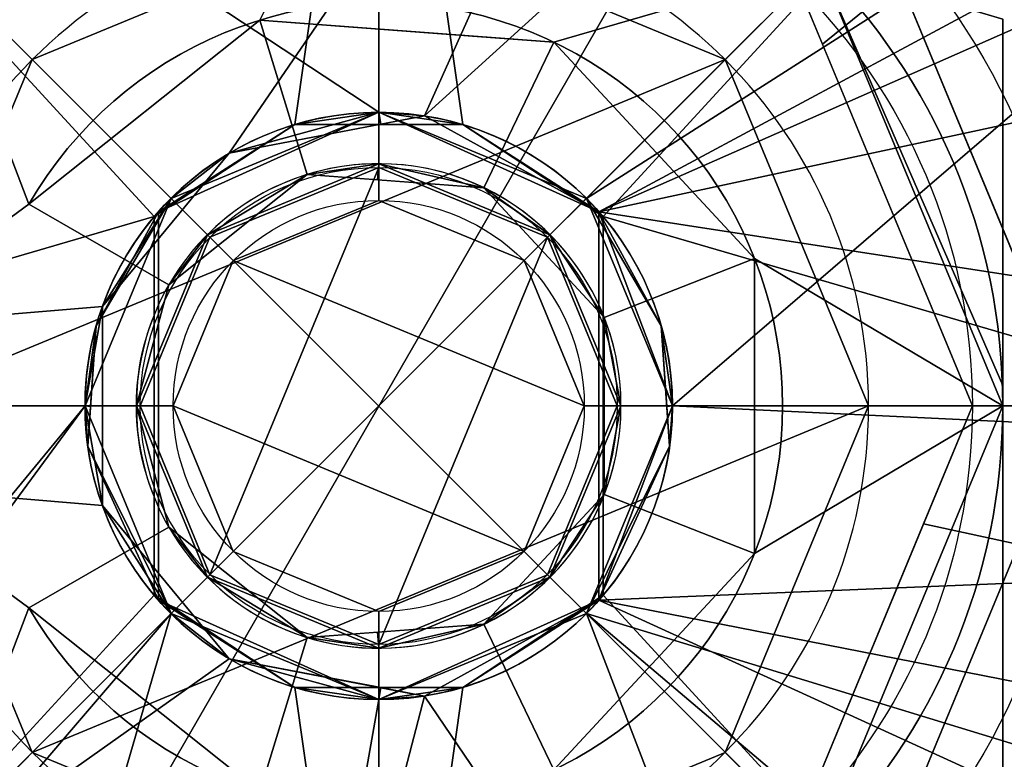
# Model space of a CAD drawing. Header units: millimetres. Extents: x -73 to 73, y -168 to 68.
# Tile 209 of 256: x -5 to 9, y -5 to 5. Entities that reach past the tile are written whole.
import ezdxf

# ---------------------------------------------------------------- set-up
doc = ezdxf.new("R2010")
doc.units = ezdxf.units.MM
doc.layers.add('100', color=7, linetype='Continuous', true_color=0xffffff)

msp = doc.modelspace()

# ---------------------------------------------------------------- linework, layer by layer
at = {"layer": '100', "color": 163, "linetype": 'Continuous'}
for p, q in [((-2.858, 1.65, 249.5), (-4.763, 2.75, 249.5)), ((-4.763, 2.75, 250.3), (-2.858, 1.65, 250.3)), ((-4.763, 2.75, 249.5), (-4.763, 2.75, 250.3)), ((-3.058, 2.579, 83.6), (-3.058, -2.579, 83.6)), ((-3, -2.646, 80), (-3, 2.646, 80)), ((-3, -2.646, 83.5), (-3, 2.646, 83.5)), ((-3, 2.646, 83.5), (-3, 2.646, 80)), ((3, -2.646, 236), (3, 2.646, 236)), ((3, 2.646, 189.5), (3, 2.646, 236)), ((3, -2.646, 189.5), (3, 2.646, 189.5)), ((3, -2.646, 80), (3, 2.646, 80)), ((3, 2.646, 80), (3, 2.646, 83.5)), ((3, -2.646, 83.5), (3, 2.646, 83.5)), ((3.058, 2.579, 83.6), (3.058, -2.579, 83.6)), ((-2.858, 1.65, 250.3), (-2.858, 1.65, 249.5)), ((-2.858, -1.65, 249.5), (-4.763, -2.75, 249.5)), ((-4.763, -2.75, 250.3), (-2.858, -1.65, 250.3)), ((-2.858, -1.65, 250.3), (-2.858, -1.65, 249.5)), ((-3, -2.646, 80), (-3, -2.646, 83.5)), ((3, -2.646, 236), (3, -2.646, 189.5)), ((3, -2.646, 83.5), (3, -2.646, 80)), ((-4.763, -2.75, 249.5), (-4.763, -2.75, 250.3))]:
    msp.add_line(p, q, dxfattribs=at)
at = {"layer": '100', "color": 163, "linetype": 'Continuous', "extrusion": (0, 0, -1)}
for centre, radius in [((0, 0, -240), 27.5), ((0, 0, -242), 27.5), ((0, 0, 32), 25.116), ((0, 0, -32), 24.845), ((0, 0, -29.498), 23.5), ((0, 0, 64), 21.5), ((0, 0, -236), 20), ((0, 0, -240), 20), ((0, 0, 100), 19.5), ((0, 0, -48), 19), ((0, 0, -65), 19), ((0, 0, 48), 18.5), ((0, 0, -116.158), 17.65), ((0, 0, -71.5), 17.5), ((0, 0, -66.5), 17.5), ((0, 0, 48.1), 16.9), ((0, 0, -87.6), 15), ((0, 0, -85.6), 12.25), ((0, 0, -83.6), 11.886), ((0, 0, -147.5), 11), ((0, 0, 99.414), 10.914), ((0, 0, 96), 6.672), ((0, 0, -149), 4), ((0, 0, -88.7), 4), ((0, 0, -74), 4), ((0, 0, -253.5), 3.3)]:
    msp.add_circle(centre, radius, dxfattribs=at)
at = {"layer": '100', "color": 163, "linetype": 'Continuous'}
for centre, radius in [((0, 0, 243), 26.5), ((0, 0, -31.556), 24.863), ((0, 0, -29.042), 23.5), ((0, 0, -63), 20.5), ((0, 0, 100.5), 20), ((0, 0, 102.812), 20), ((0, 0, -48.1), 18.5), ((0, 0, 107.58), 18.101), ((0, 0, -63), 16.9), ((0, 0, 118), 16.89), ((0, 0, 74), 16.59), ((0, 0, 85.6), 15), ((0, 0, -100), 12.328), ((0, 0, 84.6), 12.25), ((0, 0, 134), 11), ((0, 0, 149), 9.5), ((0, 0, -96.586), 8.086), ((0, 0, 87.6), 4), ((0, 0, 90), 3.249), ((0, 0, 254), 2.8)]:
    msp.add_circle(centre, radius, dxfattribs=at)
at = {"layer": '100', "color": 163, "linetype": 'Continuous', "extrusion": (0, 0, -1)}
for centre, radius, start, end in [((0, 0, -94), 68, 283.06797, 256.93203), ((0, 0, -81), 65, 283.06797, 256.93203), ((0, 0, -97), 51.024, 286.7388, 253.2612), ((0, 0, -80.215), 50.45, 286.0923, 253.9077), ((0, 0, -100), 32.941, 283.1966, 256.8034), ((0, 0, 71.466), 22.5, 7.0997, 87.4527), ((0, 0, 71.466), 22.5, 92.5473, 352.9003), ((0, 0, -100), 20.5, 117.8401, 92.8219), ((0, 0, -243), 8.5, 0, 180), ((0, 0, -250.3), 5.5, 30, 330), ((0, 0, -236), 4, 221.4096, 138.5904), ((0, 0, -83.6), 4, 40.1434, 139.8566), ((0, 0, -249.5), 3.3, 330, 30), ((0, 0, -243), 8.5, 180, 0), ((0, 0, -83.6), 4, 220.1434, 319.8566)]:
    msp.add_arc(centre, radius, start, end, dxfattribs=at)
at = {"layer": '100', "color": 163, "linetype": 'Continuous'}
for centre, radius, start, end in [((0, 0, 84), 68, 283.06797, 256.93203), ((0, 0, 81), 53.418, 285.9698, 254.0302), ((0, 0, 97.321), 49.087, 286.8231, 253.1769), ((0, 0, 249.5), 8.5, 0, 180), ((0, 0, 249.5), 5.5, 210, 150), ((0, 0, 250.3), 3.3, 210, 150), ((0, 0, 189.5), 4, 318.5904, 41.4096), ((0, 0, 249.5), 8.5, 180, 0)]:
    msp.add_arc(centre, radius, start, end, dxfattribs=at)
at = {"layer": '100', "color": 163, "linetype": 'Continuous', "extrusion": (0.866025, 0, -0.5)}
msp.add_ellipse((0, 0, 85.196), major_axis=(4, 0, 6.928), ratio=0.5, start_param=2.418858, end_param=3.864327, dxfattribs=at)
at = {"layer": '100', "color": 163, "linetype": 'Continuous', "extrusion": (-0.866025, 0, -0.5)}
for start_param, end_param in [(0.700634, 0.722734), (5.560451, 5.582552)]:
    msp.add_ellipse((0, 0, 78.304), major_axis=(-4, 0, 6.928), ratio=0.5, start_param=start_param, end_param=end_param, dxfattribs=at)
at = {"layer": '100', "color": 163, "linetype": 'Continuous', "extrusion": (0.866025, 0, 0.5)}
msp.add_ellipse((0, 0, 85.196), major_axis=(-4, 0, 6.928), ratio=0.5, start_param=2.418858, end_param=3.864327, dxfattribs=at)
at = {"layer": '100', "color": 163, "linetype": 'Continuous', "extrusion": (-0.866025, 0, 0.5)}
for start_param, end_param in [(0.700634, 0.722734), (5.560451, 5.582552)]:
    msp.add_ellipse((0, 0, 78.304), major_axis=(4, 0, 6.928), ratio=0.5, start_param=start_param, end_param=end_param, dxfattribs=at)
at = {"layer": '100', "color": 163, "linetype": 'Continuous'}
for points, knots in [([(23.788, -1.615, -19.658), (23.788, 1.615, -19.658), (23.584, 3.213, -19.427), (22.891, 6.338, -19.089), (22.412, 7.851, -18.922), (20.543, 12.244, -18.683), (18.691, 14.951, -18.798), (15.231, 18.285, -18.829), (13.949, 19.29, -18.822), (11.253, 20.994, -18.876), (9.825, 21.707, -18.951), (5.294, 23.413, -19.237), (2.091, 23.914, -19.5), (-2.696, 23.693, -19.897), (-4.267, 23.463, -20.044), (-7.365, 22.67, -20.295), (-8.89, 22.092, -20.354), (-11.763, 20.837, -20.937), (-13.129, 20.142, -21.41), (-15.764, 18.543, -22.338), (-17.014, 17.659, -22.792), (-19.34, 15.628, -23.552), (-20.429, 14.442, -23.852), (-22.336, 11.862, -24.025), (-23.178, 10.508, -23.88), (-24.559, 7.61, -23.474), (-25.018, 6.08, -23.443), (-25.681, 2.953, -23.404), (-25.835, 1.34, -23.412), (-25.799, -1.847, -23.411), (-25.607, -3.458, -23.403), (-24.874, -6.559, -23.456), (-24.376, -8.06, -23.539), (-22.92, -10.886, -23.963), (-22.086, -12.258, -24.019), (-20.144, -14.757, -23.791), (-19.048, -15.912, -23.467), (-16.701, -17.891, -22.685), (-15.446, -18.755, -22.224), (-12.813, -20.309, -21.305), (-11.45, -20.986, -20.85), (-8.579, -22.213, -20.32), (-7.053, -22.77, -20.274), (-3.976, -23.514, -20.022), (-2.415, -23.724, -19.88), (2.334, -23.888, -19.483), (5.508, -23.36, -19.221), (11.487, -21.051, -18.849), (14.196, -19.306, -18.84), (18.759, -14.86, -18.795), (20.586, -12.165, -18.684), (22.431, -7.795, -18.927), (22.904, -6.29, -19.095), (23.589, -3.18, -19.43), (23.788, -1.615, -19.658), (23.788, 1.615, -19.658)], [-0.03125, -0.03125, 0, 0, 0.03125, 0.03125, 0.0625, 0.0625, 0.125, 0.125, 0.15625, 0.15625, 0.1875, 0.1875, 0.25, 0.25, 0.28125, 0.28125, 0.3125, 0.3125, 0.34375, 0.34375, 0.375, 0.375, 0.40625, 0.40625, 0.4375, 0.4375, 0.46875, 0.46875, 0.5, 0.5, 0.53125, 0.53125, 0.5625, 0.5625, 0.59375, 0.59375, 0.625, 0.625, 0.65625, 0.65625, 0.6875, 0.6875, 0.71875, 0.71875, 0.75, 0.75, 0.8125, 0.8125, 0.875, 0.875, 0.9375, 0.9375, 0.96875, 0.96875, 1, 1, 1.03125, 1.03125]), ([(-23.788, -1.615, 19.658), (-23.788, 1.615, 19.658), (-23.584, 3.213, 19.427), (-22.891, 6.338, 19.089), (-22.412, 7.851, 18.922), (-20.543, 12.244, 18.683), (-18.691, 14.951, 18.798), (-15.231, 18.285, 18.829), (-13.949, 19.29, 18.822), (-11.253, 20.994, 18.876), (-9.825, 21.707, 18.951), (-5.294, 23.413, 19.237), (-2.091, 23.914, 19.5), (2.696, 23.693, 19.897), (4.267, 23.463, 20.044), (7.365, 22.67, 20.295), (8.89, 22.092, 20.354), (11.763, 20.837, 20.937), (13.129, 20.142, 21.41), (15.764, 18.543, 22.338), (17.014, 17.659, 22.792), (19.34, 15.628, 23.552), (20.429, 14.442, 23.852), (22.336, 11.862, 24.025), (23.178, 10.508, 23.88), (24.559, 7.61, 23.474), (25.018, 6.08, 23.443), (25.681, 2.953, 23.404), (25.835, 1.34, 23.412), (25.799, -1.847, 23.411), (25.607, -3.458, 23.403), (24.874, -6.559, 23.456), (24.376, -8.06, 23.539), (22.92, -10.886, 23.963), (22.086, -12.258, 24.019), (20.144, -14.757, 23.791), (19.048, -15.912, 23.467), (16.701, -17.891, 22.685), (15.446, -18.755, 22.224), (12.813, -20.309, 21.305), (11.45, -20.986, 20.85), (8.579, -22.213, 20.32), (7.053, -22.77, 20.274), (3.976, -23.514, 20.022), (2.415, -23.724, 19.88), (-2.334, -23.888, 19.483), (-5.508, -23.36, 19.221), (-11.487, -21.051, 18.849), (-14.196, -19.306, 18.84), (-18.759, -14.86, 18.795), (-20.586, -12.165, 18.684), (-22.431, -7.795, 18.927), (-22.904, -6.29, 19.095), (-23.589, -3.18, 19.43), (-23.788, -1.615, 19.658), (-23.788, 1.615, 19.658)], [-0.03125, -0.03125, 0, 0, 0.03125, 0.03125, 0.0625, 0.0625, 0.125, 0.125, 0.15625, 0.15625, 0.1875, 0.1875, 0.25, 0.25, 0.28125, 0.28125, 0.3125, 0.3125, 0.34375, 0.34375, 0.375, 0.375, 0.40625, 0.40625, 0.4375, 0.4375, 0.46875, 0.46875, 0.5, 0.5, 0.53125, 0.53125, 0.5625, 0.5625, 0.59375, 0.59375, 0.625, 0.625, 0.65625, 0.65625, 0.6875, 0.6875, 0.71875, 0.71875, 0.75, 0.75, 0.8125, 0.8125, 0.875, 0.875, 0.9375, 0.9375, 0.96875, 0.96875, 1, 1, 1.03125, 1.03125]), ([(23.5, 1.588, -21.329), (23.5, -1.588, -21.329), (23.341, -3.142, -21.007), (22.725, -6.184, -20.514), (22.269, -7.67, -20.315), (20.429, -12.038, -20.084), (18.621, -14.675, -20.257), (14.12, -19.045, -20.403), (11.413, -20.777, -20.459), (5.604, -23.034, -20.879), (2.444, -23.579, -21.16), (-2.226, -23.446, -21.559), (-3.799, -23.244, -21.708), (-6.857, -22.532, -21.933), (-8.391, -22.002, -21.9), (-11.131, -20.751, -22.752), (-12.318, -20.061, -23.488), (-14.603, -18.465, -24.894), (-15.67, -17.571, -25.59), (-17.68, -15.547, -26.756), (-18.645, -14.387, -27.221), (-20.364, -11.83, -27.757), (-21.1, -10.465, -27.831), (-22.005, -8.286, -27.716), (-22.268, -7.549, -27.633), (-22.719, -6.058, -27.582), (-22.907, -5.303, -27.588), (-23.358, -3.013, -27.608), (-23.508, -1.435, -27.633), (-23.491, 1.688, -27.631), (-23.329, 3.234, -27.604), (-22.854, 5.529, -27.588), (-22.655, 6.294, -27.584), (-22.185, 7.79, -27.651), (-21.914, 8.523, -27.731), (-20.994, 10.675, -27.815), (-20.218, 12.076, -27.732), (-18.474, 14.605, -27.152), (-17.519, 15.73, -26.67), (-15.455, 17.762, -25.451), (-14.363, 18.653, -24.736), (-12.045, 20.227, -23.328), (-10.797, 20.927, -22.587), (-8.04, 22.133, -21.869), (-6.514, 22.632, -21.913), (-3.484, 23.292, -21.669), (-1.949, 23.471, -21.526), (2.723, 23.549, -21.134), (5.817, 22.983, -20.862), (11.627, 20.66, -20.447), (14.271, 18.928, -20.401), (18.707, 14.56, -20.252), (20.492, 11.911, -20.085), (22.278, 7.636, -20.319), (22.73, 6.165, -20.517), (23.344, 3.12, -21.011), (23.5, 1.588, -21.329), (23.5, -1.588, -21.329)], [-0.03125, -0.03125, 0, 0, 0.03125, 0.03125, 0.0625, 0.0625, 0.125, 0.125, 0.1875, 0.1875, 0.25, 0.25, 0.28125, 0.28125, 0.3125, 0.3125, 0.34375, 0.34375, 0.375, 0.375, 0.40625, 0.40625, 0.4375, 0.4375, 0.453125, 0.453125, 0.46875, 0.46875, 0.5, 0.5, 0.53125, 0.53125, 0.546875, 0.546875, 0.5625, 0.5625, 0.59375, 0.59375, 0.625, 0.625, 0.65625, 0.65625, 0.6875, 0.6875, 0.71875, 0.71875, 0.75, 0.75, 0.8125, 0.8125, 0.875, 0.875, 0.9375, 0.9375, 0.96875, 0.96875, 1, 1, 1.03125, 1.03125]), ([(-23.5, 1.588, 21.329), (-23.5, -1.588, 21.329), (-23.341, -3.142, 21.007), (-22.725, -6.184, 20.514), (-22.269, -7.67, 20.315), (-20.429, -12.038, 20.084), (-18.621, -14.675, 20.257), (-14.12, -19.045, 20.403), (-11.413, -20.777, 20.459), (-5.604, -23.034, 20.879), (-2.444, -23.579, 21.16), (2.226, -23.446, 21.559), (3.799, -23.244, 21.708), (6.857, -22.532, 21.933), (8.391, -22.002, 21.9), (11.131, -20.751, 22.752), (12.318, -20.061, 23.488), (14.603, -18.465, 24.894), (15.67, -17.571, 25.59), (17.68, -15.547, 26.756), (18.645, -14.387, 27.221), (20.364, -11.83, 27.757), (21.1, -10.465, 27.831), (22.005, -8.286, 27.716), (22.268, -7.549, 27.633), (22.719, -6.058, 27.582), (22.907, -5.303, 27.588), (23.358, -3.013, 27.608), (23.508, -1.435, 27.633), (23.491, 1.688, 27.631), (23.329, 3.234, 27.604), (22.854, 5.529, 27.588), (22.655, 6.294, 27.584), (22.185, 7.79, 27.651), (21.914, 8.523, 27.731), (20.994, 10.675, 27.815), (20.218, 12.076, 27.732), (18.474, 14.605, 27.152), (17.519, 15.73, 26.67), (15.455, 17.762, 25.451), (14.363, 18.653, 24.736), (12.045, 20.227, 23.328), (10.797, 20.927, 22.587), (8.04, 22.133, 21.869), (6.514, 22.632, 21.913), (3.484, 23.292, 21.669), (1.949, 23.471, 21.526), (-2.723, 23.549, 21.134), (-5.817, 22.983, 20.862), (-11.627, 20.66, 20.447), (-14.271, 18.928, 20.401), (-18.707, 14.56, 20.252), (-20.492, 11.911, 20.085), (-22.278, 7.636, 20.319), (-22.73, 6.165, 20.517), (-23.344, 3.12, 21.011), (-23.5, 1.588, 21.329), (-23.5, -1.588, 21.329)], [-0.03125, -0.03125, 0, 0, 0.03125, 0.03125, 0.0625, 0.0625, 0.125, 0.125, 0.1875, 0.1875, 0.25, 0.25, 0.28125, 0.28125, 0.3125, 0.3125, 0.34375, 0.34375, 0.375, 0.375, 0.40625, 0.40625, 0.4375, 0.4375, 0.453125, 0.453125, 0.46875, 0.46875, 0.5, 0.5, 0.53125, 0.53125, 0.546875, 0.546875, 0.5625, 0.5625, 0.59375, 0.59375, 0.625, 0.625, 0.65625, 0.65625, 0.6875, 0.6875, 0.71875, 0.71875, 0.75, 0.75, 0.8125, 0.8125, 0.875, 0.875, 0.9375, 0.9375, 0.96875, 0.96875, 1, 1, 1.03125, 1.03125]), ([(1.004, -22.699, 2.832), (2.654, -22.643, 2.629), (4.278, -22.412, 2.426), (7.474, -21.572, 2.037), (9.028, -20.905, 1.87), (12.183, -19.743, 1.592), (13.742, -19.207, 1.263), (16.801, -18.196, 0.164), (18.238, -17.773, -0.616), (20.136, -17.045, -2.073), (20.755, -16.802, -2.578), (21.96, -16.309, -3.631), (22.572, -16.079, -4.173), (23.639, -15.518, -5.324), (24.091, -15.166, -5.922), (25.021, -14.404, -7.056), (25.482, -13.986, -7.603), (26.864, -12.617, -9.164), (27.793, -11.565, -10.068), (29.175, -8.974, -11.598), (29.669, -7.508, -12.3), (30.552, -4.516, -13.403), (30.907, -2.901, -13.81), (31.168, 0.43, -14.088), (31.005, 2.136, -13.925), (30.356, 5.331, -13.164), (29.888, 6.853, -12.57), (29.072, 8.999, -11.533), (28.794, 9.704, -11.173), (28.081, 11.009, -10.391), (27.646, 11.61, -9.955), (26.312, 13.249, -8.552), (25.369, 14.147, -7.475), (23.925, 15.289, -5.716), (23.434, 15.62, -5.115), (22.348, 16.175, -3.969), (21.752, 16.406, -3.427), (19.915, 17.128, -1.87), (18.64, 17.622, -0.848), (15.79, 18.525, 0.598), (14.267, 19.03, 1.11), (12.714, 19.571, 1.426)], [0, 0, 0, 0, 0.0625, 0.0625, 0.125, 0.125, 0.1875, 0.1875, 0.25, 0.25, 0.28125, 0.28125, 0.3125, 0.3125, 0.34375, 0.34375, 0.375, 0.375, 0.4375, 0.4375, 0.5, 0.5, 0.5625, 0.5625, 0.625, 0.625, 0.6875, 0.6875, 0.71875, 0.71875, 0.75, 0.75, 0.8125, 0.8125, 0.84375, 0.84375, 0.875, 0.875, 0.9375, 0.9375, 1, 1, 1, 1]), ([(18.314, 15.955, -8.91), (19.01, 15.349, -9.796), (19.582, 14.71, -10.736), (20.681, 13.212, -12.456), (21.196, 12.352, -13.266), (22.143, 10.401, -14.633), (22.562, 9.329, -15.166), (23.246, 7.111, -16.189), (23.528, 5.946, -16.657), (24.005, 3.542, -17.354), (24.194, 2.305, -17.6), (24.345, -0.251, -17.797), (24.265, -1.538, -17.687), (23.758, -5.29, -17.017), (23.204, -7.601, -16.058), (21.552, -11.884, -13.809), (20.528, -13.606, -12.194), (18.758, -15.592, -9.459), (18.094, -16.193, -8.56), (16.497, -17.282, -6.889), (15.574, -17.762, -6.139), (13.537, -18.729, -4.986), (12.406, -19.249, -4.599), (10.145, -20.265, -4.069), (8.996, -20.793, -3.957), (5.446, -22.12, -3.6), (2.953, -22.624, -3.316), (0.464, -22.701, -3.012)], [0, 0, 0, 0, 0.0625, 0.0625, 0.125, 0.125, 0.1875, 0.1875, 0.25, 0.25, 0.3125, 0.3125, 0.375, 0.375, 0.5, 0.5, 0.625, 0.625, 0.6875, 0.6875, 0.75, 0.75, 0.8125, 0.8125, 0.875, 0.875, 1, 1, 1, 1]), ([(13.593, -1.296, 85.6), (13.047, -3.716, 85.6), (12.069, -6.03, 85.6), (8.927, -9.883, 85.6), (6.761, -11.43, 85.6), (4.391, -12.257, 85.6)], [0, 0, 0, 0, 0.5, 0.5, 1, 1, 1, 1]), ([(5.049, -14.094, 85.6), (7.668, -13.133, 85.6), (10.011, -11.392, 85.6), (13.307, -6.931, 85.6), (14.348, -4.167, 85.6), (14.28, -1.364, 85.6)], [0, 0, 0, 0, 0.5, 0.5, 1, 1, 1, 1]), ([(15.432, -5.589, 236), (14.735, -7.325, 236), (13.724, -8.909, 236), (11.749, -10.924, 236), (11.027, -11.522, 236), (9.455, -12.534, 236), (8.607, -12.977, 236), (7.449, -13.232, 236), (7.207, -13.278, 236), (6.859, -13.211, 236), (6.738, -13.127, 236), (6.746, -12.89, 236), (6.811, -12.782, 236), (7.132, -12.29, 236), (7.479, -11.961, 236), (8.449, -10.932, 236), (9.076, -10.242, 236), (10.817, -7.97, 236), (11.735, -6.267, 236), (12.3, -4.47, 236)], [0, 0, 0, 0, 0.25, 0.25, 0.375, 0.375, 0.5, 0.5, 0.53125, 0.53125, 0.546875, 0.546875, 0.5625, 0.5625, 0.625, 0.625, 0.75, 0.75, 1, 1, 1, 1])]:
    msp.add_open_spline(points, degree=3, knots=knots, dxfattribs=at)
for points in [[(8.5, 5.268, 248.634), (8.5, 3.561, 249.153), (8.5, 1.804, 249.5), (8.5, 0, 249.5)], [(8.5, 0, 243), (8.5, 1.804, 243), (8.5, 3.561, 243.347), (8.5, 5.268, 243.866)], [(8.5, -5.268, 243.866), (8.5, -3.558, 243.346), (8.5, -1.814, 243), (8.5, 0, 243)], [(8.5, 0, 249.5), (8.5, -1.814, 249.5), (8.5, -3.558, 249.154), (8.5, -5.268, 248.634)]]:
    msp.add_open_spline(points, degree=3, dxfattribs=at)
for points in [[(-12.702, -22, 54), (-25.403, 0, 54), (-12.702, 22, 54), (12.702, 22, 54)], [(12.702, 22, 54), (25.403, 0, 54), (12.702, -22, 54), (-12.702, -22, 54)], [(6.01, 6.01, 243), (8.5, 0, 243), (26.5, 0, 243), (21.439, 15.576, 243)], [(0, 15, 87.6), (-10.607, 10.607, 87.6), (-2.828, 2.828, 87.6), (0, 4, 87.6)], [(0, 4, 87.6), (2.828, 2.828, 87.6), (10.607, 10.607, 87.6), (0, 15, 87.6)], [(5.011, 13.724, 236), (-20, 0, 236), (-15.321, 12.856, 236)], [(-2.036, 3.443, 236), (-3.764, 1.355, 236), (-20, 0, 236), (5.011, 13.724, 236)], [(5.011, 13.724, 236), (0.625, 3.951, 236), (-2.036, 3.443, 236)], [(0.625, 3.951, 236), (5.011, 13.724, 236), (8.166, 10.798, 236)], [(-1.144, 3.833, 83.6), (-3.058, 2.579, 83.6), (-8.405, 8.405, 83.6), (0, 11.886, 83.6)], [(0, 11.886, 83.6), (1.144, 3.833, 83.6), (-1.144, 3.833, 83.6)], [(0, 11.886, 83.6), (8.405, 8.405, 83.6), (3.058, 2.579, 83.6), (1.144, 3.833, 83.6)], [(-11.731, 11.731, 74), (-2.828, 2.828, 74), (0, 4, 74)], [(-11.731, 11.731, 74), (-11.044, -8.552, 74), (-4, 0, 74), (-2.828, 2.828, 74)], [(0, 4, 74), (2.828, 2.828, 74), (11.287, 8.227, 74), (-11.731, 11.731, 74)], [(8.166, 10.798, 236), (11.116, 7.009, 236), (3, 2.646, 236), (0.625, 3.951, 236)], [(-10.607, 10.607, 87.6), (-15, 0, 87.6), (-4, 0, 87.6), (-2.828, 2.828, 87.6)], [(2.828, 2.828, 87.6), (4, 0, 87.6), (15, 0, 87.6), (10.607, 10.607, 87.6)], [(0, 9.5, 149), (-6.718, 6.718, 149), (-2.828, 2.828, 149), (0, 4, 149)], [(0, 4, 149), (2.828, 2.828, 149), (6.718, 6.718, 149), (0, 9.5, 149)], [(8.718, 8.718, -100), (10.893, 3.465, -100), (9.644, 3.068, -99.414), (7.718, 7.718, -99.414)], [(12, 3.5, 132.5), (9.031, 8.642, 132.5), (7.778, 7.778, 134)], [(8.662, 8.662, 84.6), (11.241, 2.435, 84.6), (10.907, 2.363, 83.6), (8.405, 8.405, 83.6)], [(-4.763, 2.75, 249.5), (-1.621, 5.256, 249.5), (0, 8.5, 249.5), (-6.01, 6.01, 249.5)], [(6.01, 6.01, 249.5), (0, 8.5, 249.5), (-1.621, 5.256, 249.5), (2.386, 4.955, 249.5)], [(-11.886, 0, 83.6), (-8.405, 8.405, 83.6), (-3.058, 2.579, 83.6)], [(3.058, 2.579, 83.6), (8.405, 8.405, 83.6), (11.886, 0, 83.6)], [(2.828, 2.828, 74), (4, 0, 74), (11.836, 6.736, 74), (11.287, 8.227, 74)], [(-5.718, 5.718, -96.586), (0, 8.086, -96.586), (0, 6.672, -96), (-4.718, 4.718, -96)], [(0, 8.086, -96.586), (5.718, 5.718, -96.586), (4.718, 4.718, -96), (0, 6.672, -96)], [(6.718, 6.718, 149), (8.718, 1.889, 149), (10.094, 2.187, 147.5), (7.778, 7.778, 147.5)], [(7.778, 7.778, 134), (10.094, 2.187, 134), (12, 3.5, 132.5)], [(7.718, 7.718, -99.414), (8.16, 6.65, -99.414), (6.045, 4.927, -96.586), (5.718, 5.718, -96.586)], [(3, 2.646, 236), (11.116, 7.009, 236), (11.452, 6.376, 236)], [(-4, 0, 149), (-2.828, 2.828, 149), (-6.718, 6.718, 149), (-9.5, 0, 149)], [(2.828, 2.828, 149), (4, 0, 149), (9.5, 0, 149), (6.718, 6.718, 149)], [(13.156, -0.435, 74), (11.836, 6.736, 74), (4, 0, 74)], [(-6.672, 0, -96), (-4.718, 4.718, -96), (0, 6.672, -96), (4.718, 4.718, -96)], [(8.086, 0, -96.586), (6.045, 4.927, -96.586), (8.16, 6.65, -99.414), (10.914, 0, -99.414)], [(11, 0, 134), (8.224, 6.702, 134), (8.224, 6.702, 147.5), (11, 0, 147.5)], [(3, 2.646, 236), (11.452, 6.376, 236), (12.191, 4.618, 236)], [(-6.01, 6.01, 249.5), (-8.5, 0, 249.5), (-4.763, 2.75, 249.5)], [(8.5, 0, 249.5), (6.01, 6.01, 249.5), (2.386, 4.955, 249.5), (5.12, 2.009, 249.5)], [(6.01, 6.01, 243), (8.5, 5.268, 243.866), (8.5, 0.279, 243.003)], [(8.5, 0.279, 243.003), (8.5, 0, 243), (6.01, 6.01, 243)], [(6.01, 6.01, 249.5), (8.5, 0, 249.5), (8.5, 0.279, 249.497)], [(8.5, 0.279, 249.497), (8.5, 5.268, 248.634), (6.01, 6.01, 249.5)], [(-8.086, 0, -96.586), (-5.718, 5.718, -96.586), (-4.718, 4.718, -96), (-6.672, 0, -96)], [(5.718, 5.718, -96.586), (8.086, 0, -96.586), (6.672, 0, -96), (4.718, 4.718, -96)], [(-1.621, 5.256, 250.3), (-4.763, 2.75, 250.3), (-2.858, 1.65, 250.3), (-0.973, 3.153, 250.3)], [(-1.621, 5.256, 249.5), (-4.763, 2.75, 249.5), (-4.763, 2.75, 250.3), (-1.621, 5.256, 250.3)], [(-0.973, 3.153, 250.3), (1.432, 2.973, 250.3), (2.386, 4.955, 250.3), (-1.621, 5.256, 250.3)], [(-1.621, 5.256, 250.3), (1.402, 5.029, 250.3), (1.402, 5.029, 249.5), (-1.621, 5.256, 249.5)], [(8.5, 0.279, 243.003), (8.5, 5.268, 243.866), (8.5, 5.268, 248.634), (8.5, 0.279, 249.497)], [(2.386, 4.955, 249.5), (1.402, 5.029, 249.5), (1.402, 5.029, 250.3), (2.386, 4.955, 250.3)], [(5.12, 2.009, 250.3), (2.386, 4.955, 250.3), (1.432, 2.973, 250.3), (3.072, 1.206, 250.3)], [(2.386, 4.955, 250.3), (5.12, 2.009, 250.3), (5.12, 2.009, 249.5), (2.386, 4.955, 249.5)], [(4.718, 4.718, -96), (-4.718, -4.718, -96), (-6.672, 0, -96)], [(-4.718, -4.718, -96), (4.718, 4.718, -96), (6.672, 0, -96)], [(3, 2.646, 236), (12.191, 4.618, 236), (12.925, 1.116, 236)], [(-1.144, 3.833, 83.6), (0, 4, 74), (-3, 2.646, 80)], [(-3, 2.646, 80), (0, 4, 74), (-2.828, 2.828, 74)], [(0, 4, 149), (-2.828, 2.828, 149), (-2.036, 3.443, 236)], [(-2.298, 2.298, 90), (0, 3.249, 90), (0, 4, 88.7), (-2.828, 2.828, 88.7)], [(-2.828, 2.828, 88.7), (0, 4, 88.7), (0, 4, 87.6), (-2.828, 2.828, 87.6)], [(-2.036, 3.443, 236), (0.031, 3.837, 236), (0, 4, 149)], [(-1.144, 3.833, 83.6), (0, 3.833, 83.6), (0, 4, 74)], [(0, 4, 149), (0.031, 3.837, 236), (0.625, 3.951, 236)], [(3, 2.646, 189.5), (0, 4, 149), (0.625, 3.951, 236)], [(2.828, 2.828, 149), (0, 4, 149), (3, 2.646, 189.5)], [(2.828, 2.828, 88.7), (0, 4, 88.7), (0, 3.249, 90), (2.298, 2.298, 90)], [(2.828, 2.828, 87.6), (0, 4, 87.6), (0, 4, 88.7), (2.828, 2.828, 88.7)], [(2.828, 2.828, 74), (0, 4, 74), (3, 2.646, 80)], [(0, 4, 74), (0, 3.833, 83.6), (1.144, 3.833, 83.6)], [(3, 2.646, 80), (0, 4, 74), (1.144, 3.833, 83.6)], [(0.625, 3.951, 236), (3, 2.646, 236), (3, 2.646, 189.5)], [(-3, 2.646, 83.5), (-3.058, 2.579, 83.6), (-1.144, 3.833, 83.6)], [(-3, 2.646, 80), (-3, 2.646, 83.5), (-1.144, 3.833, 83.6)], [(1.144, 3.833, 83.6), (3, 2.646, 83.5), (3, 2.646, 80)], [(1.144, 3.833, 83.6), (3.058, 2.579, 83.6), (3, 2.646, 83.5)], [(-3.764, 1.355, 236), (-2.036, 3.443, 236), (-2.828, 2.828, 149)], [(0, 3.249, 90), (-2.298, 2.298, 90), (-3.249, 0, 90), (-2.298, -2.298, 90)], [(-2.333, 2.333, 253.5), (0, 3.3, 253.5), (-0.973, 3.153, 250.3)], [(-1.98, 1.98, 254), (0, 2.8, 254), (0, 3.3, 253.5), (-2.333, 2.333, 253.5)], [(-2.298, -2.298, 90), (2.298, 2.298, 90), (0, 3.249, 90)], [(0, 3.3, 253.5), (-0.016, 3.082, 250.3), (-0.973, 3.153, 250.3)], [(1.432, 2.973, 250.3), (-0.016, 3.082, 250.3), (0, 3.3, 253.5)], [(0, 3.3, 253.5), (2.333, 2.333, 253.5), (1.432, 2.973, 250.3)], [(2.333, 2.333, 253.5), (0, 3.3, 253.5), (0, 2.8, 254), (1.98, 1.98, 254)], [(-0.973, 3.153, 250.3), (-2.858, 1.65, 250.3), (-2.333, 2.333, 253.5)], [(3.072, 1.206, 250.3), (1.432, 2.973, 250.3), (2.333, 2.333, 253.5)], [(-2.828, 2.828, 149), (-4, 0, 149), (-3.764, 1.355, 236)], [(-2.828, 2.828, 88.7), (-4, 0, 88.7), (-3.249, 0, 90), (-2.298, 2.298, 90)], [(-2.828, 2.828, 87.6), (-4, 0, 87.6), (-4, 0, 88.7), (-2.828, 2.828, 88.7)], [(-3.848, 1.091, 78.531), (-2.828, 2.828, 74), (-4, 0, 74)], [(-2.828, 2.828, 74), (-3.848, 1.091, 78.531), (-3, 2.646, 80)], [(2.298, 2.298, 90), (3.249, 0, 90), (4, 0, 88.7), (2.828, 2.828, 88.7)], [(4, 0, 149), (2.828, 2.828, 149), (3, 2.646, 189.5)], [(2.828, 2.828, 88.7), (4, 0, 88.7), (4, 0, 87.6), (2.828, 2.828, 87.6)], [(4, 0, 74), (2.828, 2.828, 74), (3.848, 1.091, 78.531)], [(3, 2.646, 80), (3.848, 1.091, 78.531), (2.828, 2.828, 74)], [(-3.3, 0, 249.5), (-2.858, 1.65, 249.5), (-4.763, 2.75, 249.5), (-8.5, 0, 249.5)], [(-2.858, 1.65, 250.3), (-4.763, 2.75, 250.3), (-4.763, 2.75, 249.5), (-2.858, 1.65, 249.5)], [(2.8, 0, 254), (1.98, 1.98, 254), (0, 2.8, 254), (-1.98, 1.98, 254)], [(-3.058, 2.579, 83.6), (-3.058, -2.579, 83.6), (-8.405, -8.405, 83.6), (-11.886, 0, 83.6)], [(-3.848, 1.091, 78.531), (-3.962, -0.548, 78.333), (-3, -2.646, 80), (-3, 2.646, 80)], [(-3.058, 2.579, 83.6), (-3, 2.646, 83.5), (-3, -2.646, 83.5), (-3.058, -2.579, 83.6)], [(-3, 2.646, 83.5), (-3, 2.646, 80), (-3, -2.646, 80), (-3, -2.646, 83.5)], [(3, 2.646, 189.5), (4, 0, 189.5), (4, 0, 149)], [(12.925, 1.116, 236), (12.814, -2.241, 236), (3, -2.646, 236), (3, 2.646, 236)], [(3, -2.646, 236), (3, -2.646, 189.5), (3, 2.646, 189.5), (3, 2.646, 236)], [(3, -2.646, 189.5), (4, 0, 189.5), (3, 2.646, 189.5)], [(3.058, 2.579, 83.6), (3.058, -2.579, 83.6), (3, -2.646, 83.5), (3, 2.646, 83.5)], [(3, -2.646, 83.5), (3, -2.646, 80), (3, 2.646, 80), (3, 2.646, 83.5)], [(3, -2.646, 80), (3.962, -0.548, 78.333), (3.848, 1.091, 78.531), (3, 2.646, 80)], [(11.886, 0, 83.6), (8.405, -8.405, 83.6), (3.058, -2.579, 83.6), (3.058, 2.579, 83.6)], [(-2.858, 1.65, 250.3), (-3.3, 0, 253.5), (-2.333, 2.333, 253.5)], [(-2.333, 2.333, 253.5), (-3.3, 0, 253.5), (-2.8, 0, 254), (-1.98, 1.98, 254)], [(2.298, 2.298, 90), (-2.298, -2.298, 90), (0, -3.249, 90)], [(0, -3.249, 90), (2.298, -2.298, 90), (3.249, 0, 90), (2.298, 2.298, 90)], [(1.98, 1.98, 254), (2.8, 0, 254), (3.3, 0, 253.5), (2.333, 2.333, 253.5)], [(2.333, 2.333, 253.5), (3.3, 0, 253.5), (3.072, 1.206, 250.3)], [(1.98, -1.98, 254), (-1.98, 1.98, 254), (-2.8, 0, 254)], [(-1.98, 1.98, 254), (1.98, -1.98, 254), (2.8, 0, 254)], [(5.12, -2.009, 250.3), (5.12, 2.009, 250.3), (3.072, 1.206, 250.3), (3.072, -1.206, 250.3)], [(5.12, 2.009, 249.5), (5.12, -2.009, 249.5), (8.5, 0, 249.5)], [(5.12, 2.009, 250.3), (5.12, 0, 250.3), (5.12, 0, 249.5), (5.12, 2.009, 249.5)], [(-2.858, 1.65, 250.3), (-2.858, 1.65, 249.5), (-3.3, 0, 249.5), (-3.3, 0, 253.5)], [(-20, 0, 236), (-3.764, 1.355, 236), (-3.764, -1.355, 236)], [(-4, 0, 149), (-3.764, 0, 236), (-3.764, 1.355, 236)], [(-4, 0, 74), (-3.925, -0.005, 78.399), (-3.848, 1.091, 78.531)], [(3.3, 0, 253.5), (3.072, 0, 250.3), (3.072, 1.206, 250.3)], [(3.848, 1.091, 78.531), (3.925, -0.005, 78.399), (4, 0, 74)], [(8.5, 0, 243), (8.5, 0.279, 243.003), (8.5, 0, 249.5)], [(8.5, 0.279, 249.497), (8.5, 0, 249.5), (8.5, 0.279, 243.003)], [(-15.321, -12.856, 236), (-20, 0, 236), (-3.764, -1.355, 236), (-2.036, -3.443, 236)], [(-2.828, -2.828, 87.6), (-4, 0, 87.6), (-15, 0, 87.6), (-10.607, -10.607, 87.6)], [(-9.5, 0, 149), (-6.718, -6.718, 149), (-2.828, -2.828, 149), (-4, 0, 149)], [(-8.5, 0, 249.5), (-4.763, -2.75, 249.5), (-2.858, -1.65, 249.5), (-3.3, 0, 249.5)], [(-4.763, -2.75, 249.5), (-8.5, 0, 249.5), (-6.01, -6.01, 249.5)], [(-5.718, -5.718, -96.586), (-8.086, 0, -96.586), (-6.672, 0, -96), (-4.718, -4.718, -96)], [(6.672, 0, -96), (4.718, -4.718, -96), (0, -6.672, -96), (-4.718, -4.718, -96)], [(-3.764, -1.355, 236), (-3.764, 0, 236), (-4, 0, 149)], [(-2.298, -2.298, 90), (-3.249, 0, 90), (-4, 0, 88.7), (-2.828, -2.828, 88.7)], [(-2.828, -2.828, 88.7), (-4, 0, 88.7), (-4, 0, 87.6), (-2.828, -2.828, 87.6)], [(-3.3, 0, 253.5), (-3.3, 0, 249.5), (-2.858, -1.65, 249.5), (-2.858, -1.65, 250.3)], [(-1.98, -1.98, 254), (-2.8, 0, 254), (-3.3, 0, 253.5), (-2.333, -2.333, 253.5)], [(-2.8, 0, 254), (-1.98, -1.98, 254), (0, -2.8, 254), (1.98, -1.98, 254)], [(2.333, -2.333, 253.5), (3.3, 0, 253.5), (2.8, 0, 254), (1.98, -1.98, 254)], [(2.828, -2.828, 88.7), (4, 0, 88.7), (3.249, 0, 90), (2.298, -2.298, 90)], [(10.607, -10.607, 87.6), (15, 0, 87.6), (4, 0, 87.6), (2.828, -2.828, 87.6)], [(4, 0, 74), (2.828, -2.828, 74), (11.799, -5.57, 74), (13.156, -0.435, 74)], [(2.828, -2.828, 87.6), (4, 0, 87.6), (4, 0, 88.7), (2.828, -2.828, 88.7)], [(3.962, -0.548, 78.333), (2.828, -2.828, 74), (4, 0, 74)], [(4, 0, 149), (4, 0, 189.5), (3, -2.646, 189.5)], [(4, 0, 74), (3.925, -0.005, 78.399), (3.962, -0.548, 78.333)], [(8.086, 0, -96.586), (5.718, -5.718, -96.586), (4.718, -4.718, -96), (6.672, 0, -96)], [(21.439, -15.576, 243), (26.5, 0, 243), (8.5, 0, 243), (6.01, -6.01, 243)], [(6.01, -6.01, 243), (8.5, 0, 243), (8.5, -5.268, 243.866)], [(8.5, -5.268, 248.634), (8.5, 0, 249.5), (6.01, -6.01, 249.5)], [(9.5, 0, 149), (7.102, -5.789, 149), (8.224, -6.702, 147.5), (11, 0, 147.5)], [(10.914, 0, -99.414), (10.015, -2.17, -99.414), (7.42, -1.607, -96.586), (8.086, 0, -96.586)], [(-4, 0, 74), (-11.044, -8.552, 74), (-10.529, -8.879, 74)], [(-10.529, -8.879, 74), (-9.041, -10.077, 74), (-2.828, -2.828, 74), (-4, 0, 74)], [(-3.764, -1.355, 236), (-4, 0, 149), (-2.828, -2.828, 149)], [(-4, 0, 74), (-2.828, -2.828, 74), (-3.962, -0.548, 78.333)], [(-3.962, -0.548, 78.333), (-3.925, -0.005, 78.399), (-4, 0, 74)], [(-2.333, -2.333, 253.5), (-3.3, 0, 253.5), (-2.858, -1.65, 250.3)], [(3.072, -1.206, 250.3), (3.3, 0, 253.5), (2.333, -2.333, 253.5)], [(6.01, -6.01, 249.5), (8.5, 0, 249.5), (5.12, -2.009, 249.5), (2.386, -4.955, 249.5)], [(3, -2.646, 189.5), (2.828, -2.828, 149), (4, 0, 149)], [(6.718, -6.718, 149), (9.5, 0, 149), (4, 0, 149), (2.828, -2.828, 149)], [(3.072, -1.206, 250.3), (3.072, 0, 250.3), (3.3, 0, 253.5)], [(5.12, -2.009, 249.5), (5.12, 0, 249.5), (5.12, 0, 250.3), (5.12, -2.009, 250.3)], [(11, 0, 134), (8.224, -6.702, 134), (12, -3.5, 132.5)], [(8.5, 0, 249.5), (8.5, -5.268, 248.634), (8.5, -5.268, 243.866), (8.5, 0, 243)], [(-3, -2.646, 80), (-3.962, -0.548, 78.333), (-2.828, -2.828, 74)], [(2.828, -2.828, 74), (3.962, -0.548, 78.333), (3, -2.646, 80)], [(2.333, -2.333, 253.5), (1.432, -2.973, 250.3), (3.072, -1.206, 250.3)], [(2.386, -4.955, 250.3), (5.12, -2.009, 250.3), (3.072, -1.206, 250.3), (1.432, -2.973, 250.3)], [(-2.828, -2.828, 149), (-2.036, -3.443, 236), (-3.764, -1.355, 236)], [(5.718, -5.718, -96.586), (7.42, -1.607, -96.586), (10.015, -2.17, -99.414), (7.718, -7.718, -99.414)], [(-0.973, -3.153, 250.3), (-2.858, -1.65, 250.3), (-4.763, -2.75, 250.3), (-1.621, -5.256, 250.3)], [(-2.858, -1.65, 250.3), (-2.858, -1.65, 249.5), (-4.763, -2.75, 249.5), (-4.763, -2.75, 250.3)], [(-2.333, -2.333, 253.5), (-2.858, -1.65, 250.3), (-0.973, -3.153, 250.3)], [(-2.333, -2.333, 253.5), (0, -3.3, 253.5), (0, -2.8, 254), (-1.98, -1.98, 254)], [(1.98, -1.98, 254), (0, -2.8, 254), (0, -3.3, 253.5), (2.333, -2.333, 253.5)], [(5.12, -2.009, 250.3), (2.386, -4.955, 250.3), (2.386, -4.955, 249.5), (5.12, -2.009, 249.5)], [(12.814, -2.241, 236), (12.3, -4.47, 236), (3, -2.646, 236)], [(7.778, -7.778, 134), (10.094, -2.187, 134), (10.094, -2.187, 147.5), (7.778, -7.778, 147.5)], [(-2.828, -2.828, 88.7), (0, -4, 88.7), (0, -3.249, 90), (-2.298, -2.298, 90)], [(-0.973, -3.153, 250.3), (0, -3.3, 253.5), (-2.333, -2.333, 253.5)], [(2.298, -2.298, 90), (0, -3.249, 90), (0, -4, 88.7), (2.828, -2.828, 88.7)], [(1.432, -2.973, 250.3), (2.333, -2.333, 253.5), (0, -3.3, 253.5)], [(0, -11.886, 83.6), (-8.405, -8.405, 83.6), (-3.058, -2.579, 83.6), (-1.144, -3.833, 83.6)], [(-1.144, -3.833, 83.6), (-3.058, -2.579, 83.6), (-3, -2.646, 83.5)], [(-1.144, -3.833, 83.6), (-3, -2.646, 83.5), (-3, -2.646, 80)], [(-3, -2.646, 80), (0, -4, 74), (-1.144, -3.833, 83.6)], [(-2.828, -2.828, 74), (0, -4, 74), (-3, -2.646, 80)], [(1.144, -3.833, 83.6), (3.058, -2.579, 83.6), (8.405, -8.405, 83.6), (0, -11.886, 83.6)], [(0.625, -3.951, 236), (0, -4, 149), (3, -2.646, 189.5)], [(3, -2.646, 189.5), (0, -4, 149), (2.828, -2.828, 149)], [(1.144, -3.833, 83.6), (0, -4, 74), (3, -2.646, 80)], [(3, -2.646, 80), (0, -4, 74), (2.828, -2.828, 74)], [(3, -2.646, 189.5), (3, -2.646, 236), (0.625, -3.951, 236)], [(0.625, -3.951, 236), (3, -2.646, 236), (11.485, -6.529, 236), (6.745, -12.977, 236)], [(3, -2.646, 83.5), (3.058, -2.579, 83.6), (1.144, -3.833, 83.6)], [(3, -2.646, 80), (3, -2.646, 83.5), (1.144, -3.833, 83.6)], [(12.3, -4.47, 236), (11.485, -6.529, 236), (3, -2.646, 236)], [(-6.01, -6.01, 249.5), (0, -8.5, 249.5), (-1.621, -5.256, 249.5), (-4.763, -2.75, 249.5)], [(-1.621, -5.256, 250.3), (-4.763, -2.75, 250.3), (-4.763, -2.75, 249.5), (-1.621, -5.256, 249.5)], [(-10.607, -10.607, 87.6), (0, -15, 87.6), (0, -4, 87.6), (-2.828, -2.828, 87.6)], [(-2.828, -2.828, 74), (-9.041, -10.077, 74), (-5.517, -12.071, 74)], [(0, -4, 149), (-2.828, -2.828, 149), (-6.718, -6.718, 149), (0, -9.5, 149)], [(-5.517, -12.071, 74), (-1.591, -13.025, 74), (0, -4, 74), (-2.828, -2.828, 74)], [(-2.036, -3.443, 236), (-2.828, -2.828, 149), (0, -4, 149)], [(-2.828, -2.828, 87.6), (0, -4, 87.6), (0, -4, 88.7), (-2.828, -2.828, 88.7)], [(2.828, -2.828, 74), (0, -4, 74), (-0.018, -13.084, 74), (6.146, -11.457, 74)], [(0, -9.5, 149), (6.718, -6.718, 149), (2.828, -2.828, 149), (0, -4, 149)], [(0, -15, 87.6), (10.607, -10.607, 87.6), (2.828, -2.828, 87.6), (0, -4, 87.6)], [(2.828, -2.828, 88.7), (0, -4, 88.7), (0, -4, 87.6), (2.828, -2.828, 87.6)], [(2.828, -2.828, 74), (9.712, -8.656, 74), (11.799, -5.57, 74)], [(6.146, -11.457, 74), (9.712, -8.656, 74), (2.828, -2.828, 74)], [(-1.621, -5.256, 250.3), (2.386, -4.955, 250.3), (1.432, -2.973, 250.3), (-0.973, -3.153, 250.3)], [(-0.973, -3.153, 250.3), (-0.016, -3.082, 250.3), (0, -3.3, 253.5)], [(0, -3.3, 253.5), (-0.016, -3.082, 250.3), (1.432, -2.973, 250.3)], [(7.718, -7.718, -99.414), (9.644, -3.068, -99.414), (10.893, -3.465, -100), (8.718, -8.718, -100)], [(-3.473, -19.696, 236), (-15.321, -12.856, 236), (-2.036, -3.443, 236), (0.625, -3.951, 236)], [(0, -4, 149), (0.031, -3.837, 236), (-2.036, -3.443, 236)], [(8.224, -6.702, 134), (9.584, -7.685, 132.5), (12, -3.5, 132.5)], [(0, -4, 74), (0, -3.833, 83.6), (-1.144, -3.833, 83.6)], [(0, -11.886, 83.6), (-1.144, -3.833, 83.6), (1.144, -3.833, 83.6)], [(1.144, -3.833, 83.6), (0, -3.833, 83.6), (0, -4, 74)], [(0.625, -3.951, 236), (0.031, -3.837, 236), (0, -4, 149)], [(6.745, -12.977, 236), (-3.473, -19.696, 236), (0.625, -3.951, 236)], [(-1.591, -13.025, 74), (-0.018, -13.084, 74), (0, -4, 74)], [(0, -8.086, -96.586), (-5.718, -5.718, -96.586), (-4.718, -4.718, -96), (0, -6.672, -96)], [(5.718, -5.718, -96.586), (0, -8.086, -96.586), (0, -6.672, -96), (4.718, -4.718, -96)]]:
    msp.add_3dface(points, dxfattribs=at)

doc.saveas('drawing.dxf')
